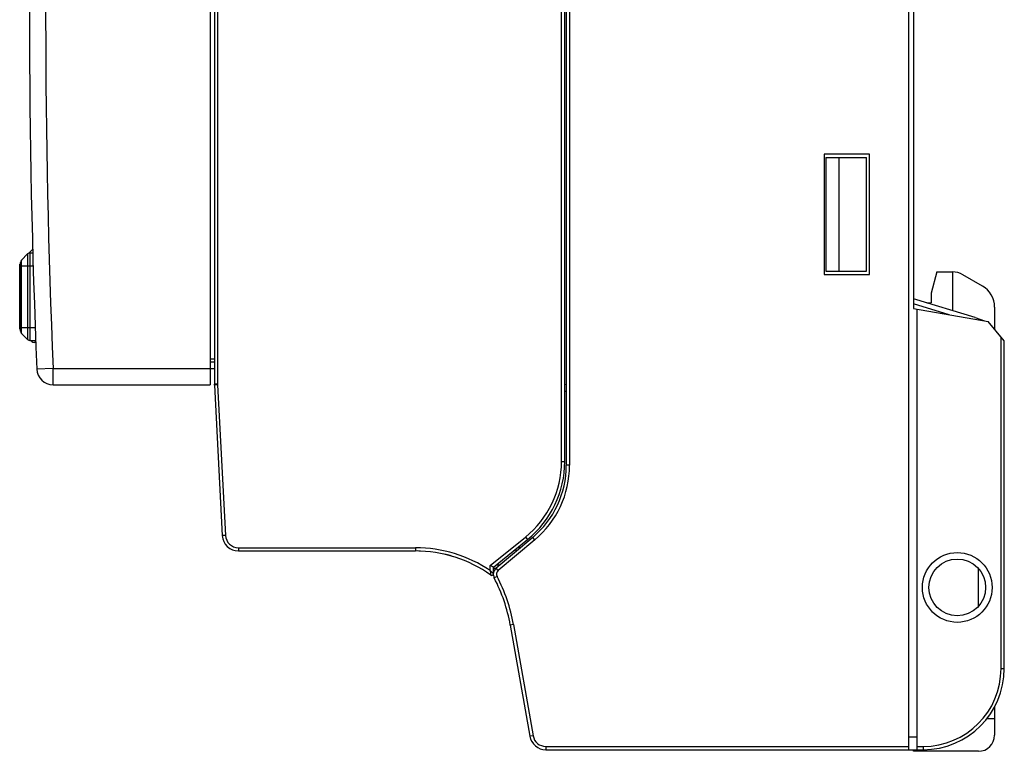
# Model space of a CAD drawing. Extents: x 0 to 420, y 0 to 297.
# Tile 3 of 38: x 56 to 117, y 105 to 150. Entities that reach past the tile are written whole.
import ezdxf

# ---------------------------------------------------------------- set-up
doc = ezdxf.new("R2010")
doc.units = 0
doc.header["$LTSCALE"] = 23.1
doc.layers.get('0').update_dxf_attribs({"linetype": 'CONTINUOUS'})
for name, color, linetype in [('02___PRT_ALL_AXES', 7, 'CONTINUOUS'), ('CHANFREINS', 7, 'CONTINUOUS'), ('CONGES', 7, 'CONTINUOUS')]:
    doc.layers.add(name, color=color, linetype=linetype)

msp = doc.modelspace()

# ---------------------------------------------------------------- linework, layer by layer
at = {"color": 7, "linetype": 'CONTINUOUS'}
for p, q in [((68.077, 172.11), (68.077, 127.11)), ((111.421, 165.51), (111.421, 131.81)), ((108.721, 141.31), (105.921, 141.31)), ((105.921, 141.31), (105.921, 133.91)), ((108.521, 134.11), (108.521, 141.11)), ((108.721, 133.91), (108.721, 141.31)), ((56.327, 130.842), (56.327, 134.54)), ((56.377, 134.54), (56.327, 134.54)), ((56.377, 134.226), (56.327, 134.226)), ((105.921, 133.91), (108.721, 133.91)), ((112.869, 134.06), (112.521, 132.76)), ((112.869, 134.06), (113.821, 134.06)), ((113.821, 134.06), (113.821, 131.674)), ((112.521, 132.76), (112.521, 132.16)), ((111.421, 131.81), (116.036, 130.996)), ((111.621, 131.774), (111.621, 104.61)), ((112.237, 132.16), (112.521, 132.16)), ((56.327, 130.528), (56.327, 130.842)), ((56.327, 130.842), (56.377, 130.842)), ((56.327, 130.528), (56.377, 130.528)), ((117.021, 129.822), (116.036, 130.996)), ((117.021, 109.61), (117.021, 129.822)), ((58.384, 127.11), (68.077, 127.11)), ((90.021, 127.118), (89.927, 127.11)), ((90.021, 126.694), (89.927, 126.686)), ((87.127, 117.006), (87.127, 117.155)), ((85.527, 115.804), (85.694, 115.804)), ((116.421, 106.51), (116.421, 105.51)), ((111.121, 105.41), (111.621, 105.41)), ((111.121, 104.61), (112.021, 104.61)), ((111.421, 104.51), (111.421, 104.61)), ((115.421, 104.51), (111.421, 104.51))]:
    msp.add_line(p, q, dxfattribs=at)
at = {"color": 9, "linetype": 'CONTINUOUS'}
for p, q in [((56.377, 134.4), (56.327, 134.4)), ((56.377, 134.19), (56.327, 134.19)), ((56.377, 134.13), (56.327, 134.13)), ((56.377, 133.78), (56.327, 133.78)), ((56.377, 130.9), (56.327, 130.9)), ((116.821, 109.61), (116.821, 130.06)), ((58.384, 128.11), (57.385, 128.067)), ((58.384, 127.11), (58.384, 128.11)), ((58.384, 128.11), (68.077, 128.11)), ((116.421, 106.51), (115.942, 106.51)), ((111.621, 104.81), (112.021, 104.81))]:
    msp.add_line(p, q, dxfattribs=at)
at = {"color": 7, "linetype": 'CONTINUOUS'}
for radius in [2.15, 1.75]:
    msp.add_circle((114.121, 114.61), radius, dxfattribs=at)
for centre, radius, start, end in [((563.427, 149.61), 506.5, 177.56235, 182.43765), ((58.384, 128.11), 1, 182.43765, 270), ((80.727, 108.86), 8, 87.88822, 89.1862), ((80.727, 108.86), 8, 72.21251, 76.95036), ((115.421, 105.51), 1, 270, 360)]:
    msp.add_arc(centre, radius, start, end, dxfattribs=at)
at = {"color": 9, "linetype": 'CONTINUOUS'}
msp.add_arc((563.427, 149.61), 505.5, 177.56235, 182.43765, dxfattribs=at)
at = {"layer": '02___PRT_ALL_AXES', "color": 7, "linetype": 'CONTINUOUS'}
for p, q in [((68.077, 128.71), (68.327, 128.71)), ((115.421, 113.438), (115.421, 115.781))]:
    msp.add_line(p, q, dxfattribs=at)
at = {"layer": 'CHANFREINS', "color": 7, "linetype": 'CONTINUOUS'}
for p, q in [((106.021, 141.11), (108.521, 141.11)), ((106.021, 141.11), (106.021, 134.11)), ((106.821, 141.11), (106.821, 134.11)), ((106.021, 134.11), (108.521, 134.11)), ((115.23, 131.243), (111.421, 132.41)), ((113.623, 131.421), (111.421, 132.096)), ((115.23, 131.243), (115.797, 131.038)), ((86.927, 116.86), (86.853, 116.933)), ((85.712, 116.01), (85.939, 116.01))]:
    msp.add_line(p, q, dxfattribs=at)
at = {"layer": 'CONGES', "color": 7, "linetype": 'CONTINUOUS'}
for p, q in [((111.121, 194.61), (111.121, 104.61)), ((89.927, 122.38), (89.927, 176.839)), ((90.021, 177.08), (90.021, 122.139)), ((68.327, 172.083), (68.327, 127.136)), ((57.068, 135.401), (56.88, 135.213)), ((56.435, 134.788), (56.818, 135.171)), ((56.959, 135.23), (57.132, 135.23)), ((56.377, 130.412), (56.377, 134.647)), ((115.671, 133.193), (114.471, 133.885)), ((116.421, 131.894), (116.421, 130.537)), ((56.435, 130.271), (56.818, 129.888)), ((56.959, 129.83), (57.313, 129.83)), ((57.007, 129.83), (57.068, 129.768)), ((57.318, 129.71), (57.209, 129.71)), ((68.077, 128.11), (68.327, 128.11)), ((68.328, 127.083), (68.327, 127.136)), ((68.328, 127.083), (68.814, 117.807)), ((85.527, 115.86), (87.628, 117.562)), ((87.949, 117.696), (85.699, 115.809)), ((69.813, 116.86), (80.727, 116.86)), ((85.527, 115.86), (85.327, 115.955)), ((85.527, 115.457), (85.527, 115.86)), ((86.566, 112.293), (87.775, 105.436)), ((116.421, 107.25), (116.421, 106.51)), ((88.76, 104.61), (111.121, 104.61))]:
    msp.add_line(p, q, dxfattribs=at)
at = {"layer": 'CONGES', "color": 9, "linetype": 'CONTINUOUS'}
for p, q in [((89.727, 122.38), (89.727, 176.839)), ((90.221, 177.08), (90.221, 122.139)), ((68.527, 172.083), (68.527, 127.136)), ((56.435, 130.271), (56.435, 134.788)), ((56.818, 135.171), (56.818, 129.888)), ((56.959, 135.23), (56.959, 129.83)), ((56.377, 134.43), (57.154, 134.43)), ((56.377, 130.63), (57.283, 130.63)), ((68.077, 128.51), (68.327, 128.51)), ((68.527, 127.136), (68.327, 127.136)), ((68.528, 127.094), (68.328, 127.083)), ((68.528, 127.094), (69.014, 117.818)), ((89.727, 122.38), (89.927, 122.38)), ((90.221, 122.139), (90.021, 122.139)), ((69.014, 117.818), (68.814, 117.807)), ((85.327, 115.955), (87.502, 117.717)), ((88.077, 117.543), (85.828, 115.655)), ((87.502, 117.717), (87.628, 117.562)), ((88.077, 117.543), (87.949, 117.696)), ((69.813, 117.06), (80.727, 117.06)), ((69.813, 117.06), (69.813, 116.86)), ((80.727, 117.06), (80.727, 116.86)), ((85.327, 115.648), (85.327, 115.955)), ((85.527, 115.457), (85.524, 115.46)), ((85.828, 115.655), (85.699, 115.809)), ((85.755, 115.286), (85.578, 115.194)), ((86.763, 112.328), (86.566, 112.293)), ((86.763, 112.328), (87.972, 105.471)), ((116.821, 109.61), (117.021, 109.61)), ((87.972, 105.471), (87.775, 105.436)), ((88.76, 104.81), (111.121, 104.81)), ((88.76, 104.81), (88.76, 104.61)), ((112.021, 104.81), (112.021, 104.61))]:
    msp.add_line(p, q, dxfattribs=at)
at = {"layer": 'CONGES', "color": 7, "linetype": 'CONTINUOUS'}
for centre, radius, start, end in [((57.209, 135.26), 0.2, 114.75386, 135), ((56.577, 134.647), 0.2, 135, 180), ((56.959, 135.03), 0.2, 90, 135), ((113.821, 132.76), 1.3, 60, 90), ((114.921, 131.894), 1.5, 0, 60), ((56.577, 130.412), 0.2, 180, 225), ((56.959, 130.03), 0.2, 225, 270), ((57.209, 129.91), 0.2, 225, 270), ((69.327, 127.136), 1, 180, 183), ((83.727, 122.38), 6.2, 309, 360), ((84.221, 122.139), 5.8, 310, 360), ((69.813, 117.86), 1, 183, 270), ((80.727, 108.86), 8, 54.53209, 90), ((85.427, 115.457), 0.1, 234.53209, 360), ((86.021, 115.425), 0.5, 130, 207.62652), ((76.718, 110.557), 10, 10, 27.62652), ((112.021, 109.61), 5, 270, 360), ((88.76, 105.61), 1, 190, 270)]:
    msp.add_arc(centre, radius, start, end, dxfattribs=at)
at = {"layer": 'CONGES', "color": 9, "linetype": 'CONTINUOUS'}
for centre, radius, start, end in [((69.327, 127.136), 0.8, 180, 183), ((83.727, 122.38), 6, 309, 360), ((84.221, 122.139), 6, 310, 360), ((69.813, 117.86), 0.8, 183, 270), ((80.727, 108.86), 8.2, 55.87946, 90), ((97.067, 128.03), 17.063, 226.52426, 226.64122), ((86.021, 115.425), 0.3, 130, 207.62652), ((76.718, 110.557), 10.2, 10, 27.62652), ((112.021, 109.61), 4.8, 270, 360), ((88.76, 105.61), 0.8, 190, 270)]:
    msp.add_arc(centre, radius, start, end, dxfattribs=at)
for points, knots in [([(85.327, 115.648), (85.332, 115.617), (85.346, 115.526), (85.359, 115.435), (85.368, 115.375)], [0, 0, 0, 0, 0.336935, 1, 1, 1, 1]), ([(85.524, 115.46), (85.515, 115.468), (85.458, 115.522), (85.401, 115.577), (85.352, 115.624)], [0, 0, 0, 0, 0.146199, 1, 1, 1, 1])]:
    msp.add_open_spline(points, degree=3, knots=knots, dxfattribs=at)

doc.saveas('drawing.dxf')
